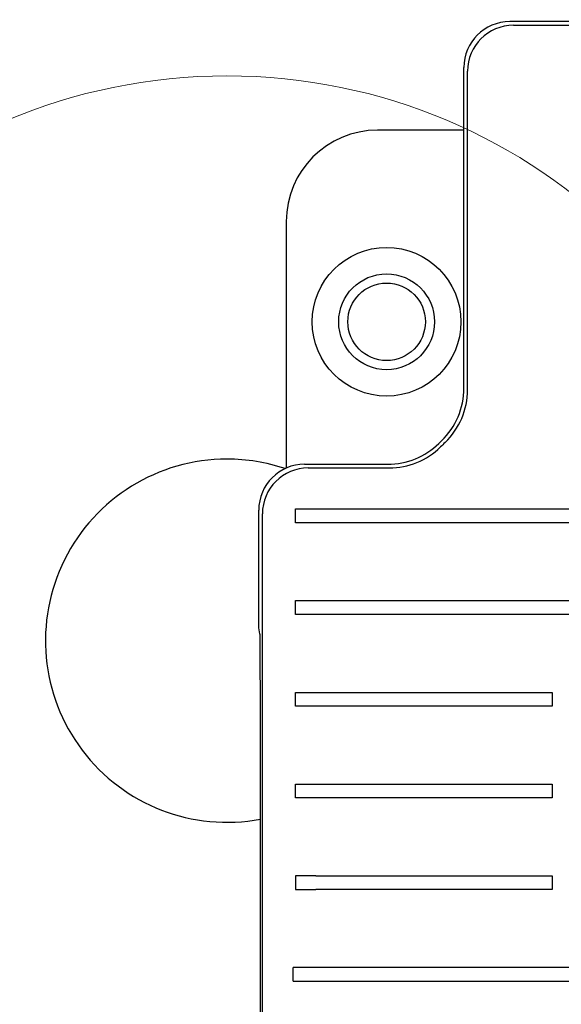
# Model space of a CAD drawing. Header units: millimetres. Extents: x 506 to 3445, y -268 to 1810.
# Tile 10 of 142: x 1671 to 1730, y 1393 to 1501. Entities that reach past the tile are written whole.
import ezdxf
from ezdxf.lldxf.tags import DXFTag

# ---------------------------------------------------------------- set-up
doc = ezdxf.new("R2010")
doc.units = ezdxf.units.MM
tags = doc.linetypes.add('DASHDOT', pattern=[70, 31, -13, 13, -13]).pattern_tags.tags
tags[10:11] = [DXFTag(74, 4), DXFTag(75, 0), DXFTag(340, '0'), DXFTag(46, 0.0), DXFTag(50, 0.0), DXFTag(44, 0.0), DXFTag(45, 0.0)]
tags[8:9] = [DXFTag(74, 4), DXFTag(75, 0), DXFTag(340, '0'), DXFTag(46, 0.0), DXFTag(50, 0.0), DXFTag(44, 0.0), DXFTag(45, 0.0)]
tags[6:7] = [DXFTag(74, 4), DXFTag(75, 0), DXFTag(340, '0'), DXFTag(46, 0.0), DXFTag(50, 0.0), DXFTag(44, 0.0), DXFTag(45, 0.0)]
tags[4:5] = [DXFTag(74, 4), DXFTag(75, 0), DXFTag(340, '0'), DXFTag(46, 0.0), DXFTag(50, 0.0), DXFTag(44, 0.0), DXFTag(45, 0.0)]
doc.dimstyles.get("Standard").update_dxf_attribs({"dimtxt": 20, "dimasz": 10, "dimexe": 9, "dimexo": 9, "dimgap": 10, "dimtad": 0, "dimtih": 1, "dimtoh": 1, "dimdsep": 46, "dimtxsty": 'Standard', "dimcen": 0.09, "dimadec": 0, "dimazin": 0, "dimtfac": 1, "dimtofl": 0, "dimtmove": 0, "dimatfit": 3, "dimfxl": 0, "dimtolj": 1, "dimtzin": 0, "dimarcsym": 0})

# ---------------------------------------------------------------- blocks, each defined once
blk = doc.blocks.new('*D9')
at = {"color": 0, "lineweight": -2}
for p, q in [((1237.7, 1317.27), (1237.7, 1552.23)), ((1763.7, 1308.27), (1763.7, 1552.23)), ((1247.7, 1543.23), (1464.03, 1543.23)), ((1753.7, 1543.23), (1537.36, 1543.23))]:
    blk.add_line(p, q, dxfattribs=at)
at = {"color": 0, "lineweight": 18}
for points in [[(1247.7, 1544.9), (1247.7, 1541.57), (1237.7, 1543.23)], [(1753.7, 1544.9), (1753.7, 1541.57), (1763.7, 1543.23)]]:
    blk.add_solid(points, dxfattribs=at)
at = {"layer": 'Defpoints', "color": 0, "lineweight": 18}
for p in [(1763.7, 1543.23), (1237.7, 1308.27), (1763.7, 1299.27)]:
    blk.add_point(p, dxfattribs=at)
at = {"color": 0, "lineweight": 18, "insert": (1500.7, 1543.23), "char_height": 20, "attachment_point": 5}
blk.add_mtext('\\A1;526', dxfattribs=at)
blk = doc.blocks.new('*D10')
at = {"color": 0, "lineweight": -2}
for p, q in [((1111.2, 1420.67), (1111.2, 1598.99)), ((1895.6, 1441.72), (1895.6, 1598.99)), ((1121.2, 1589.99), (1466.73, 1589.99)), ((1885.6, 1589.99), (1540.06, 1589.99))]:
    blk.add_line(p, q, dxfattribs=at)
at = {"color": 0, "lineweight": 18}
for points in [[(1121.2, 1591.65), (1121.2, 1588.32), (1111.2, 1589.99)], [(1885.6, 1591.65), (1885.6, 1588.32), (1895.6, 1589.99)]]:
    blk.add_solid(points, dxfattribs=at)
at = {"layer": 'Defpoints', "color": 0, "lineweight": 18}
for p in [(1895.6, 1589.99), (1895.6, 1432.72), (1111.2, 1411.67)]:
    blk.add_point(p, dxfattribs=at)
at = {"color": 0, "lineweight": 18, "insert": (1503.4, 1589.99), "char_height": 20, "attachment_point": 5}
blk.add_mtext('\\A1;785', dxfattribs=at)

msp = doc.modelspace()

# ---------------------------------------------------------------- linework, layer by layer
for p, q in [((1803.331, 1500.568), (1724.692, 1500.568)), ((1725.091, 1500.165), (1802.931, 1500.165)), ((1719.667, 1460.401), (1719.667, 1495.543)), ((1720.07, 1460.231), (1720.07, 1495.144)), ((1719.668, 1488.669), (1710.197, 1488.669)), ((1700.197, 1478.669), (1700.197, 1451.638)), ((1702.204, 1452.056), (1711.314, 1452.056)), ((1702.603, 1451.653), (1711.477, 1451.653)), ((1701.199, 1447.158), (1703.446, 1447.158)), ((1701.199, 1445.651), (1701.199, 1447.158)), ((1703.446, 1447.158), (1811.84, 1447.158)), ((1697.179, 1434.129), (1697.179, 1447.031)), ((1697.582, 1364.586), (1697.582, 1446.632)), ((1703.446, 1445.651), (1701.199, 1445.651)), ((1811.84, 1445.651), (1703.446, 1445.651)), ((1701.199, 1437.108), (1703.446, 1437.108)), ((1701.199, 1435.601), (1701.199, 1437.108)), ((1703.446, 1437.108), (1811.84, 1437.108)), ((1703.446, 1435.601), (1701.199, 1435.601)), ((1811.84, 1435.601), (1703.446, 1435.601)), ((1697.313, 1433.458), (1697.179, 1434.129)), ((1701.199, 1427.058), (1703.446, 1427.058)), ((1701.199, 1425.551), (1701.199, 1427.058)), ((1703.446, 1427.058), (1727.933, 1427.058)), ((1727.933, 1427.058), (1729.349, 1427.058)), ((1729.349, 1427.058), (1729.349, 1425.551)), ((1703.446, 1425.551), (1701.199, 1425.551)), ((1727.933, 1425.551), (1703.446, 1425.551)), ((1729.349, 1425.551), (1727.933, 1425.551)), ((1697.365, 1364.373), (1697.365, 1418.385)), ((1701.199, 1417.008), (1703.446, 1417.008)), ((1701.199, 1415.501), (1701.199, 1417.008)), ((1703.446, 1417.008), (1727.933, 1417.008)), ((1727.933, 1417.008), (1729.349, 1417.008)), ((1729.349, 1417.008), (1729.349, 1415.501)), ((1703.446, 1415.501), (1701.199, 1415.501)), ((1727.933, 1415.501), (1703.446, 1415.501)), ((1729.349, 1415.501), (1727.933, 1415.501)), ((1703.446, 1406.958), (1701.199, 1406.958)), ((1701.199, 1406.958), (1701.199, 1405.451)), ((1703.446, 1406.958), (1727.933, 1406.958)), ((1727.933, 1406.958), (1729.349, 1406.958)), ((1729.349, 1406.958), (1729.349, 1405.451)), ((1701.199, 1405.451), (1703.446, 1405.451)), ((1727.933, 1405.451), (1703.446, 1405.451)), ((1729.349, 1405.451), (1727.933, 1405.451)), ((1703.209, 1396.908), (1700.962, 1396.908)), ((1700.962, 1395.401), (1700.962, 1396.908)), ((1824.813, 1396.908), (1703.209, 1396.908)), ((1700.962, 1395.401), (1703.209, 1395.401)), ((1703.209, 1395.401), (1824.813, 1395.401))]:
    msp.add_line(p, q)
at = {"linetype": 'DASHDOT', "lineweight": 18}
msp.add_circle((1693.697, 1432.72), 61.9, dxfattribs=at)
for radius in [8.15, 5.25, 4.25]:
    msp.add_circle((1711.197, 1467.669), radius)
for centre, radius, start, end in [((1710.197, 1478.669), 10, 90, 180), ((1764.011, 1406.205), 67.335, 134.02599, 134.35806), ((1764.011, 1406.205), 66.932, 133.89659, 134.48241), ((1693.697, 1432.72), 19.9, 90, 280.62), ((1693.697, 1432.72), 19.9, 71.35313, 90)]:
    msp.add_arc(centre, radius, start, end)
for centre, major_axis, ratio, start_param, end_param in [((1724.692, 1495.543), (-3.553, 3.553), 0.9999878, 5.4977932, 7.0685781), ((1725.095, 1495.14), (-3.553, 3.553), 0.9999878, 5.4984889, 7.0678817), ((1711.627, 1460.401), (7.402, -3.137), 0.9999928, 5.8815835, 6.6840147), ((1712.03, 1460.23), (7.402, -3.137), 0.9999928, 5.8790911, 6.6841512), ((1711.313, 1460.096), (3.041, -7.443), 0.9999929, 5.895356, 6.6695634), ((1711.478, 1459.693), (3.041, -7.443), 0.9999929, 5.8951688, 6.6719018), ((1702.204, 1447.031), (-3.553, 3.553), 0.9999878, 5.4977925, 7.0685774), ((1702.607, 1446.628), (-3.553, 3.553), 0.9999878, 5.4984889, 7.0678817), ((1697.312, 1418.385), (0, 15.075), 0.0034907, 4.712389, 6.265732)]:
    msp.add_ellipse(centre, major_axis=major_axis, ratio=ratio, start_param=start_param, end_param=end_param)

# ---------------------------------------------------------------- dimensions: what is measured, and where the dimension line sits
at = {"lineweight": 18}
dim = msp.add_linear_dim(base=(1895.597, 1589.988), p1=(1111.197, 1411.671), p2=(1895.597, 1432.72), text='785', dimstyle='Standard', dxfattribs=at)
dim.commit()
dim.dimension.update_dxf_attribs({"geometry": '*D10', "text_midpoint": (1503.397, 1589.988)})
dim = msp.add_linear_dim(base=(1763.697, 1543.232), p1=(1237.697, 1308.271), p2=(1763.697, 1299.271), dimstyle='Standard', dxfattribs=at)
dim.commit()
dim.dimension.update_dxf_attribs({"geometry": '*D9', "text_midpoint": (1500.697, 1543.232)})

doc.saveas('drawing.dxf')
